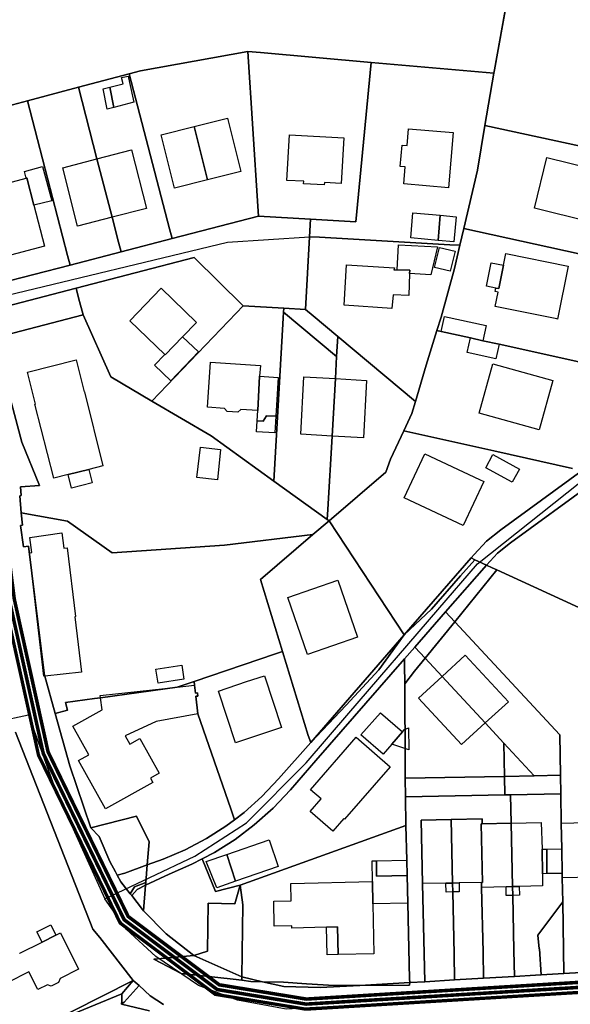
# Model space of a CAD drawing. Extents: x 577960 to 582939, y 6017202 to 6023066.
# Tile 22 of 217: x 580970 to 581079, y 6018524 to 6018720. Entities that reach past the tile are written whole.
import ezdxf

# ---------------------------------------------------------------- set-up
doc = ezdxf.new("R2010")
doc.units = 0
doc.header["$MEASUREMENT"] = 0
doc.linetypes.add('D', pattern=[0])
for name, color, linetype in [('BF__ACCESS', 7, 'D'), ('LI__FLUR', 7, 'D'), ('LI__GEB', 7, 'Continuous'), ('LI__STRASSE', 7, 'Continuous')]:
    doc.layers.add(name, color=color, linetype=linetype)

msp = doc.modelspace()

# ---------------------------------------------------------------- linework, layer by layer
at = {"layer": 'BF__ACCESS', "color": 1, "linetype": 'D', "true_color": 0xff0000, "const_width": 0.7}
for points in [[(580928.39, 6018740.265), (580955.792, 6018676.72), (580961.793, 6018658.419), (580968.606, 6018604.809), (580975.334, 6018574.383), (580991.279, 6018541.623), (581009.421, 6018528.016), (581026.749, 6018525.176), (581084.491, 6018528.712), (581114.225, 6018529.912), (581131.795, 6018522.515)], [(580927.482, 6018739.845), (580954.856, 6018676.365), (580960.813, 6018658.198), (580967.619, 6018604.637), (580974.383, 6018574.051), (580990.485, 6018540.968), (581009.017, 6018527.069), (581026.698, 6018524.171), (581084.541, 6018527.713), (581114.042, 6018528.904), (581131.253, 6018521.658)]]:
    msp.add_lwpolyline(points, dxfattribs=at)
at = {"layer": 'BF__ACCESS', "color": 4, "linetype": 'D', "true_color": 0x00ffff, "const_width": 0.657}
msp.add_lwpolyline([(580926.574, 6018739.425), (580953.92, 6018676.011), (580959.833, 6018657.977), (580966.633, 6018604.466), (580973.432, 6018573.72), (580989.692, 6018540.313), (581008.613, 6018526.122), (581026.647, 6018523.166), (581084.592, 6018526.714), (581113.86, 6018527.896), (581130.712, 6018520.801)], dxfattribs=at)
at = {"layer": 'LI__FLUR', "color": 8, "linetype": 'D', "true_color": 0x808080}
for p, q in [((581064.204, 6018710.167), (581067.864, 6018730.089)), ((581067.864, 6018730.089), (581064.204, 6018710.167)), ((580993.761, 6018709.959), (581015.093, 6018713.787)), ((581015.093, 6018713.787), (580993.761, 6018709.959)), ((581015.093, 6018713.787), (581017.091, 6018683.02)), ((581017.091, 6018683.02), (581015.093, 6018713.787)), ((581015.093, 6018713.787), (581017.612, 6018713.567)), ((581017.612, 6018713.567), (581015.093, 6018713.787)), ((581017.612, 6018713.567), (581039.663, 6018711.617)), ((581039.663, 6018711.617), (581017.612, 6018713.567)), ((581039.663, 6018711.617), (581036.593, 6018679.911)), ((581036.593, 6018679.911), (581039.663, 6018711.617)), ((581064.084, 6018709.468), (581039.663, 6018711.617)), ((581039.663, 6018711.617), (581064.084, 6018709.468)), ((580981.366, 6018706.68), (580991.512, 6018709.369)), ((580991.512, 6018709.369), (580981.366, 6018706.68)), ((580991.512, 6018709.369), (580993.761, 6018709.959)), ((580993.761, 6018709.959), (580991.512, 6018709.369)), ((580999.537, 6018678.492), (580991.512, 6018709.369)), ((580991.512, 6018709.369), (580999.537, 6018678.492)), ((581062.334, 6018699.082), (581064.084, 6018709.468)), ((581064.084, 6018709.468), (581062.334, 6018699.082)), ((581064.084, 6018709.468), (581064.204, 6018710.167)), ((581064.204, 6018710.167), (581064.084, 6018709.468)), ((580981.366, 6018706.68), (580971.22, 6018703.991)), ((580971.22, 6018703.991), (580981.366, 6018706.68)), ((580985.074, 6018692.406), (580981.366, 6018706.68)), ((580981.366, 6018706.68), (580985.074, 6018692.406)), ((580948.34, 6018697.934), (580971.22, 6018703.991)), ((580971.22, 6018703.991), (580948.34, 6018697.934)), ((580971.22, 6018703.991), (580979.215, 6018673.214)), ((580979.215, 6018673.214), (580971.22, 6018703.991)), ((581060.834, 6018690.166), (581062.334, 6018699.082)), ((581062.334, 6018699.082), (581060.834, 6018690.166)), ((581093.043, 6018692.407), (581062.334, 6018699.082)), ((581062.334, 6018699.082), (581093.043, 6018692.407)), ((580988.082, 6018680.801), (580985.074, 6018692.406)), ((580985.074, 6018692.406), (580988.082, 6018680.801)), ((581058.105, 6018678.531), (581060.834, 6018690.166)), ((581060.834, 6018690.166), (581058.105, 6018678.531)), ((581017.091, 6018683.02), (581017.221, 6018681.021)), ((581017.221, 6018681.021), (581017.091, 6018683.02)), ((580989.371, 6018675.853), (580988.082, 6018680.801)), ((580988.082, 6018680.801), (580989.371, 6018675.853)), ((581017.221, 6018681.021), (581000.037, 6018676.553)), ((581000.037, 6018676.553), (581017.221, 6018681.021)), ((581027.606, 6018680.421), (581017.221, 6018681.021)), ((581017.221, 6018681.021), (581027.606, 6018680.421)), ((581027.406, 6018676.932), (581027.606, 6018680.421)), ((581027.606, 6018680.421), (581027.406, 6018676.932)), ((581036.593, 6018679.911), (581027.606, 6018680.421)), ((581027.606, 6018680.421), (581036.593, 6018679.911)), ((581000.037, 6018676.553), (580999.537, 6018678.492)), ((580999.537, 6018678.492), (581000.037, 6018676.553)), ((581057.325, 6018675.212), (581058.105, 6018678.531)), ((581058.105, 6018678.531), (581057.325, 6018675.212)), ((581086.733, 6018672.283), (581058.105, 6018678.531)), ((581058.105, 6018678.531), (581086.733, 6018672.283)), ((581000.037, 6018676.553), (580989.871, 6018673.914)), ((580989.871, 6018673.914), (581000.037, 6018676.553)), ((581026.576, 6018662.458), (581027.406, 6018676.932)), ((581027.406, 6018676.932), (581026.576, 6018662.458)), ((581029.406, 6018676.812), (581027.406, 6018676.932)), ((581027.406, 6018676.932), (581029.406, 6018676.812)), ((581055.325, 6018675.322), (581029.406, 6018676.812)), ((581029.406, 6018676.812), (581055.325, 6018675.322)), ((580989.871, 6018673.914), (580979.715, 6018671.275)), ((580979.715, 6018671.275), (580989.871, 6018673.914)), ((580989.871, 6018673.914), (580989.371, 6018675.853)), ((580989.371, 6018675.853), (580989.871, 6018673.914)), ((581057.325, 6018675.212), (581055.325, 6018675.322)), ((581055.325, 6018675.322), (581057.325, 6018675.212)), ((581056.235, 6018670.584), (581057.325, 6018675.212)), ((581057.325, 6018675.212), (581056.235, 6018670.584)), ((580979.215, 6018673.214), (580979.715, 6018671.275)), ((580979.715, 6018671.275), (580979.215, 6018673.214)), ((580980.904, 6018666.677), (581004.445, 6018672.794)), ((581004.445, 6018672.794), (580980.904, 6018666.677)), ((581004.445, 6018672.794), (581014.211, 6018663.168)), ((581014.211, 6018663.168), (581004.445, 6018672.794)), ((580979.715, 6018671.275), (580964.541, 6018667.337)), ((580964.541, 6018667.337), (580979.715, 6018671.275)), ((581053.605, 6018660.908), (581056.235, 6018670.584)), ((581056.235, 6018670.584), (581053.605, 6018660.908)), ((580965.311, 6018662.629), (580980.904, 6018666.677)), ((580980.904, 6018666.677), (580965.311, 6018662.629)), ((580980.904, 6018666.677), (580981.414, 6018664.748)), ((580981.414, 6018664.748), (580980.904, 6018666.677)), ((580981.414, 6018664.748), (580982.293, 6018661.359)), ((580982.293, 6018661.359), (580981.414, 6018664.748)), ((581014.211, 6018663.168), (581012.821, 6018661.729)), ((581012.821, 6018661.729), (581014.211, 6018663.168)), ((581022.278, 6018662.708), (581014.211, 6018663.168)), ((581014.211, 6018663.168), (581022.278, 6018662.708)), ((581022.228, 6018661.919), (581022.278, 6018662.708)), ((581022.278, 6018662.708), (581022.228, 6018661.919)), ((581022.278, 6018662.708), (581026.576, 6018662.458)), ((581026.576, 6018662.458), (581022.278, 6018662.708)), ((581026.576, 6018662.458), (581028.105, 6018661.179)), ((581028.105, 6018661.179), (581026.576, 6018662.458)), ((580982.293, 6018661.359), (580964.011, 6018656.611)), ((580964.011, 6018656.611), (580982.293, 6018661.359)), ((580987.801, 6018649.014), (580982.293, 6018661.359)), ((580982.293, 6018661.359), (580987.801, 6018649.014)), ((581012.821, 6018661.729), (580995.987, 6018644.206)), ((580995.987, 6018644.206), (581012.821, 6018661.729)), ((581020.306, 6018628.283), (581022.168, 6018660.709)), ((581022.168, 6018660.709), (581020.306, 6018628.283)), ((581022.168, 6018660.709), (581022.228, 6018661.919)), ((581022.228, 6018661.919), (581022.168, 6018660.709)), ((581022.228, 6018661.919), (581032.793, 6018653.092)), ((581032.793, 6018653.092), (581022.228, 6018661.919)), ((581028.105, 6018661.179), (581033.023, 6018657.07)), ((581033.023, 6018657.07), (581028.105, 6018661.179)), ((581052.765, 6018658.229), (581053.605, 6018660.908)), ((581053.605, 6018660.908), (581052.765, 6018658.229)), ((581032.793, 6018653.092), (581033.023, 6018657.07)), ((581033.023, 6018657.07), (581032.793, 6018653.092)), ((581033.023, 6018657.07), (581048.476, 6018644.155)), ((581048.476, 6018644.155), (581033.023, 6018657.07)), ((581050.596, 6018651.362), (581052.765, 6018658.229)), ((581052.765, 6018658.229), (581050.596, 6018651.362)), ((581052.765, 6018658.229), (581053.585, 6018658.049)), ((581053.585, 6018658.049), (581052.765, 6018658.229)), ((581053.585, 6018658.049), (581059.433, 6018656.77)), ((581059.433, 6018656.77), (581053.585, 6018658.049)), ((581059.433, 6018656.77), (581061.922, 6018656.22)), ((581061.922, 6018656.22), (581059.433, 6018656.77)), ((581061.922, 6018656.22), (581065.141, 6018655.52)), ((581065.141, 6018655.52), (581061.922, 6018656.22)), ((581065.141, 6018655.52), (581082.224, 6018651.772)), ((581082.224, 6018651.772), (581065.141, 6018655.52)), ((581032.793, 6018653.092), (581032.543, 6018648.684)), ((581032.543, 6018648.684), (581032.793, 6018653.092)), ((580965.98, 6018651.553), (580970.137, 6018636.05)), ((580970.137, 6018636.05), (580965.98, 6018651.553)), ((581048.476, 6018644.155), (581050.596, 6018651.362)), ((581050.596, 6018651.362), (581048.476, 6018644.155)), ((580995.987, 6018644.206), (580987.801, 6018649.014)), ((580987.801, 6018649.014), (580995.987, 6018644.206)), ((581032.543, 6018648.684), (581031.882, 6018637.239)), ((581031.882, 6018637.239), (581032.543, 6018648.684)), ((581007.782, 6018637.279), (580995.987, 6018644.206)), ((580995.987, 6018644.206), (581007.782, 6018637.279)), ((581047.777, 6018641.756), (581048.476, 6018644.155)), ((581048.476, 6018644.155), (581047.777, 6018641.756)), ((581046.167, 6018638.288), (581047.777, 6018641.756)), ((581047.777, 6018641.756), (581046.167, 6018638.288)), ((581020.306, 6018628.283), (581007.782, 6018637.279)), ((581007.782, 6018637.279), (581020.306, 6018628.283)), ((581031.882, 6018637.239), (581031.042, 6018622.645)), ((581031.042, 6018622.645), (581031.882, 6018637.239)), ((581046.167, 6018638.288), (581043.538, 6018632.64)), ((581043.538, 6018632.64), (581046.167, 6018638.288)), ((581064.07, 6018634.299), (581046.167, 6018638.288)), ((581046.167, 6018638.288), (581064.07, 6018634.299)), ((581095.718, 6018636.688), (581067.408, 6018615.967)), ((581067.408, 6018615.967), (581095.718, 6018636.688)), ((580970.137, 6018636.05), (580973.645, 6018627.414)), ((580973.645, 6018627.414), (580970.137, 6018636.05)), ((581079.794, 6018630.8), (581064.07, 6018634.299)), ((581064.07, 6018634.299), (581079.794, 6018630.8)), ((581043.538, 6018632.64), (581042.608, 6018630.061)), ((581042.608, 6018630.061), (581043.538, 6018632.64)), ((581042.608, 6018630.061), (581031.292, 6018620.386)), ((581031.292, 6018620.386), (581042.608, 6018630.061)), ((581081.663, 6018630.38), (581065.498, 6018618.566)), ((581065.498, 6018618.566), (581081.663, 6018630.38)), ((580973.645, 6018627.414), (580969.857, 6018627.124)), ((580969.857, 6018627.124), (580973.645, 6018627.414)), ((580969.857, 6018627.124), (580969.987, 6018625.384)), ((580969.987, 6018625.384), (580969.857, 6018627.124)), ((581030.932, 6018620.646), (581020.306, 6018628.283)), ((581020.306, 6018628.283), (581030.932, 6018620.646)), ((580969.987, 6018625.384), (580969.687, 6018625.354)), ((580969.687, 6018625.354), (580969.987, 6018625.384)), ((580969.687, 6018625.354), (580969.997, 6018621.956)), ((580969.997, 6018621.956), (580969.687, 6018625.354)), ((580969.997, 6018621.956), (580970.226, 6018619.527)), ((580970.226, 6018619.527), (580969.997, 6018621.956)), ((580969.997, 6018621.956), (580979.213, 6018620.287)), ((580979.213, 6018620.287), (580969.997, 6018621.956)), ((581031.042, 6018622.645), (581030.932, 6018620.646)), ((581030.932, 6018620.646), (581031.042, 6018622.645)), ((580970.226, 6018619.527), (580969.827, 6018619.467)), ((580969.827, 6018619.467), (580970.226, 6018619.527)), ((580969.827, 6018619.467), (580970.466, 6018615.209)), ((580970.466, 6018615.209), (580969.827, 6018619.467)), ((580979.213, 6018620.287), (580988.069, 6018614.019)), ((580988.069, 6018614.019), (580979.213, 6018620.287)), ((581028.083, 6018617.647), (581031.292, 6018620.386)), ((581031.292, 6018620.386), (581028.083, 6018617.647)), ((581031.292, 6018620.386), (581030.932, 6018620.646)), ((581030.932, 6018620.646), (581031.292, 6018620.386)), ((581046.245, 6018597.685), (581031.292, 6018620.386)), ((581031.292, 6018620.386), (581046.245, 6018597.685)), ((581010.47, 6018615.558), (581028.083, 6018617.647)), ((581028.083, 6018617.647), (581010.47, 6018615.558)), ((581017.636, 6018608.701), (581028.083, 6018617.647)), ((581028.083, 6018617.647), (581017.636, 6018608.701)), ((581065.498, 6018618.566), (581062.649, 6018616.327)), ((581062.649, 6018616.327), (581065.498, 6018618.566)), ((580970.466, 6018615.209), (580971.456, 6018615.359)), ((580971.456, 6018615.359), (580970.466, 6018615.209)), ((580971.456, 6018615.359), (580974.633, 6018589.54)), ((580974.633, 6018589.54), (580971.456, 6018615.359)), ((580988.069, 6018614.019), (581010.47, 6018615.558)), ((581010.47, 6018615.558), (580988.069, 6018614.019)), ((581062.649, 6018616.327), (581060.19, 6018613.688)), ((581060.19, 6018613.688), (581062.649, 6018616.327)), ((581067.408, 6018615.967), (581064.828, 6018613.958)), ((581064.828, 6018613.958), (581067.408, 6018615.967)), ((581060.19, 6018613.688), (581059.57, 6018612.978)), ((581059.57, 6018612.978), (581060.19, 6018613.688)), ((581064.828, 6018613.958), (581062.619, 6018611.579)), ((581062.619, 6018611.579), (581064.828, 6018613.958)), ((581059.57, 6018612.978), (581046.245, 6018597.685)), ((581046.245, 6018597.685), (581059.57, 6018612.978)), ((581054.492, 6018602.253), (581062.619, 6018611.579)), ((581062.619, 6018611.579), (581054.492, 6018602.253)), ((581057.47, 6018609.426), (581060.305, 6018612.641)), ((581060.305, 6018612.641), (581057.47, 6018609.426)), ((581060.305, 6018612.641), (581059.57, 6018612.978)), ((581059.57, 6018612.978), (581060.305, 6018612.641)), ((581060.305, 6018612.641), (581062.619, 6018611.579)), ((581062.619, 6018611.579), (581060.305, 6018612.641)), ((581062.619, 6018611.579), (581063.779, 6018611.049)), ((581063.779, 6018611.049), (581062.619, 6018611.579)), ((581051.712, 6018602.818), (581057.47, 6018609.426)), ((581057.47, 6018609.426), (581051.712, 6018602.818)), ((581064.698, 6018610.629), (581056.311, 6018600.294)), ((581056.311, 6018600.294), (581064.698, 6018610.629)), ((581063.779, 6018611.049), (581064.698, 6018610.629)), ((581064.698, 6018610.629), (581063.779, 6018611.049)), ((581064.698, 6018610.629), (581082.771, 6018602.352)), ((581082.771, 6018602.352), (581064.698, 6018610.629)), ((581022.024, 6018594.387), (581017.636, 6018608.701)), ((581017.636, 6018608.701), (581022.024, 6018594.387)), ((581046.245, 6018597.685), (581051.712, 6018602.818)), ((581051.712, 6018602.818), (581046.245, 6018597.685)), ((581048.384, 6018595.256), (581054.492, 6018602.253)), ((581054.492, 6018602.253), (581048.384, 6018595.256)), ((581054.492, 6018602.253), (581056.311, 6018600.294)), ((581056.311, 6018600.294), (581054.492, 6018602.253)), ((581056.311, 6018600.294), (581050.433, 6018593.047)), ((581050.433, 6018593.047), (581056.311, 6018600.294)), ((581056.311, 6018600.294), (581077.212, 6018577.743)), ((581077.212, 6018577.743), (581056.311, 6018600.294)), ((581046.245, 6018597.685), (581027.652, 6018576.25)), ((581027.652, 6018576.25), (581046.245, 6018597.685)), ((581041.176, 6018590.697), (581046.245, 6018597.685)), ((581046.245, 6018597.685), (581041.176, 6018590.697)), ((581004.401, 6018588.42), (581020.625, 6018593.927)), ((581020.625, 6018593.927), (581004.401, 6018588.42)), ((581020.625, 6018593.927), (581022.024, 6018594.387)), ((581022.024, 6018594.387), (581020.625, 6018593.927)), ((581027.151, 6018577.674), (581022.024, 6018594.387)), ((581022.024, 6018594.387), (581027.151, 6018577.674)), ((581046.344, 6018592.917), (581048.384, 6018595.256)), ((581048.384, 6018595.256), (581046.344, 6018592.917)), ((581050.433, 6018593.047), (581048.384, 6018595.256)), ((581048.384, 6018595.256), (581050.433, 6018593.047)), ((581028.68, 6018572.656), (581046.344, 6018592.917)), ((581046.344, 6018592.917), (581028.68, 6018572.656)), ((581046.324, 6018591.687), (581046.344, 6018592.917)), ((581046.344, 6018592.917), (581046.324, 6018591.687)), ((581046.354, 6018587.899), (581046.324, 6018591.687)), ((581046.324, 6018591.687), (581046.354, 6018587.899)), ((581048.324, 6018590.448), (581050.433, 6018593.047)), ((581050.433, 6018593.047), (581048.324, 6018590.448)), ((581050.433, 6018593.047), (581053.791, 6018589.408)), ((581053.791, 6018589.408), (581050.433, 6018593.047)), ((581034.685, 6018583.671), (581041.176, 6018590.697)), ((581041.176, 6018590.697), (581034.685, 6018583.671)), ((581046.354, 6018587.899), (581048.324, 6018590.448)), ((581048.324, 6018590.448), (581046.354, 6018587.899)), ((580974.633, 6018589.54), (580974.663, 6018589.45)), ((580974.663, 6018589.45), (580974.633, 6018589.54)), ((580974.663, 6018589.45), (580976.762, 6018582.023)), ((580976.762, 6018582.023), (580974.663, 6018589.45)), ((581001.012, 6018587.27), (581004.401, 6018588.42)), ((581004.401, 6018588.42), (581001.012, 6018587.27)), ((581004.401, 6018588.42), (581004.486, 6018587.67)), ((581004.486, 6018587.67), (581004.401, 6018588.42)), ((581046.453, 6018571.696), (581046.354, 6018587.899)), ((581046.354, 6018587.899), (581046.453, 6018571.696)), ((581053.791, 6018589.408), (581062.378, 6018580.132)), ((581062.378, 6018580.132), (581053.791, 6018589.408)), ((580985.792, 6018585.166), (581001.012, 6018587.27)), ((581001.012, 6018587.27), (580985.792, 6018585.166)), ((581004.486, 6018587.67), (581004.67, 6018586.051)), ((581004.67, 6018586.051), (581004.486, 6018587.67)), ((581004.67, 6018586.051), (581005.07, 6018586.101)), ((581005.07, 6018586.101), (581004.67, 6018586.051)), ((581005.07, 6018586.101), (581005.15, 6018585.501)), ((581005.15, 6018585.501), (581005.07, 6018586.101)), ((580978.821, 6018584.202), (580984.59, 6018585)), ((580984.59, 6018585), (580978.821, 6018584.202)), ((580979.221, 6018582.712), (580978.821, 6018584.202)), ((580978.821, 6018584.202), (580979.221, 6018582.712)), ((580984.59, 6018585), (580985.792, 6018585.166)), ((580985.792, 6018585.166), (580984.59, 6018585)), ((581005.15, 6018585.501), (581004.74, 6018585.451)), ((581004.74, 6018585.451), (581005.15, 6018585.501)), ((581004.74, 6018585.451), (581005.14, 6018581.922)), ((581005.14, 6018581.922), (581004.74, 6018585.451)), ((580976.762, 6018582.023), (580979.221, 6018582.712)), ((580979.221, 6018582.712), (580976.762, 6018582.023)), ((580979.66, 6018571.617), (580976.762, 6018582.023)), ((580976.762, 6018582.023), (580979.66, 6018571.617)), ((581005.14, 6018581.922), (581011.704, 6018563.019)), ((581011.704, 6018563.019), (581005.14, 6018581.922)), ((581027.652, 6018576.25), (581034.685, 6018583.671)), ((581034.685, 6018583.671), (581027.652, 6018576.25)), ((581062.378, 6018580.132), (581066.106, 6018576.104)), ((581066.106, 6018576.104), (581062.378, 6018580.132)), ((580984.276, 6018539.121), (580968.875, 6018578.284)), ((580968.875, 6018578.284), (580984.276, 6018539.121)), ((581021.233, 6018568.988), (581027.652, 6018576.25)), ((581027.652, 6018576.25), (581021.233, 6018568.988)), ((581027.652, 6018576.25), (581027.151, 6018577.674)), ((581027.151, 6018577.674), (581027.652, 6018576.25)), ((581066.106, 6018576.104), (581066.235, 6018569.506)), ((581072.113, 6018569.616), (581066.106, 6018576.104)), ((581066.235, 6018569.506), (581066.106, 6018576.104)), ((581066.106, 6018576.104), (581072.113, 6018569.616)), ((581077.212, 6018577.743), (581077.351, 6018569.716)), ((581077.351, 6018569.716), (581077.212, 6018577.743)), ((581023.582, 6018566.808), (581028.68, 6018572.656)), ((581028.68, 6018572.656), (581023.582, 6018566.808)), ((580983.828, 6018559.282), (580979.66, 6018571.617)), ((580979.66, 6018571.617), (580983.828, 6018559.282)), ((581046.473, 6018569.147), (581046.453, 6018571.696)), ((581046.453, 6018571.696), (581046.473, 6018569.147)), ((581017.934, 6018565.499), (581021.233, 6018568.988)), ((581021.233, 6018568.988), (581017.934, 6018565.499)), ((581066.235, 6018569.506), (581046.473, 6018569.147)), ((581046.473, 6018569.147), (581066.235, 6018569.506)), ((581046.473, 6018569.147), (581046.493, 6018565.438)), ((581046.493, 6018565.438), (581046.473, 6018569.147)), ((581066.235, 6018569.506), (581072.113, 6018569.616)), ((581072.113, 6018569.616), (581066.235, 6018569.506)), ((581066.305, 6018565.808), (581066.235, 6018569.506)), ((581066.235, 6018569.506), (581066.305, 6018565.808)), ((581072.113, 6018569.616), (581077.351, 6018569.716)), ((581077.351, 6018569.716), (581072.113, 6018569.616)), ((581077.351, 6018569.716), (581077.421, 6018566.017)), ((581077.421, 6018566.017), (581077.351, 6018569.716)), ((581020.173, 6018563.2), (581023.582, 6018566.808)), ((581023.582, 6018566.808), (581020.173, 6018563.2)), ((581014.355, 6018562.34), (581017.934, 6018565.499)), ((581017.934, 6018565.499), (581014.355, 6018562.34)), ((581046.493, 6018565.438), (581066.305, 6018565.808)), ((581066.305, 6018565.808), (581046.493, 6018565.438)), ((581046.493, 6018565.438), (581046.605, 6018559.722)), ((581046.605, 6018559.722), (581046.493, 6018565.438)), ((581067.425, 6018565.828), (581066.305, 6018565.808)), ((581066.305, 6018565.808), (581067.425, 6018565.828)), ((581077.421, 6018566.017), (581067.425, 6018565.828)), ((581067.425, 6018565.828), (581077.421, 6018566.017)), ((581067.544, 6018560.17), (581067.425, 6018565.828)), ((581067.425, 6018565.828), (581067.544, 6018560.17)), ((581077.421, 6018566.017), (581077.531, 6018560.21)), ((581077.531, 6018560.21), (581077.421, 6018566.017)), ((581011.704, 6018563.019), (581012.446, 6018560.881)), ((581012.446, 6018560.881), (581011.704, 6018563.019)), ((581012.446, 6018560.881), (581014.355, 6018562.34)), ((581014.355, 6018562.34), (581012.446, 6018560.881)), ((581016.394, 6018559.851), (581020.173, 6018563.2)), ((581020.173, 6018563.2), (581016.394, 6018559.851)), ((580992.974, 6018561.571), (580983.828, 6018559.282)), ((580983.828, 6018559.282), (580992.974, 6018561.571)), ((580995.452, 6018556.443), (580992.974, 6018561.571)), ((580992.974, 6018561.571), (580995.452, 6018556.443)), ((581012.446, 6018560.881), (581010.717, 6018559.562)), ((581010.717, 6018559.562), (581012.446, 6018560.881)), ((581049.62, 6018560.765), (581055.579, 6018560.9)), ((581055.579, 6018560.9), (581049.62, 6018560.765)), ((581049.906, 6018548.189), (581049.62, 6018560.765)), ((581049.62, 6018560.765), (581049.906, 6018548.189)), ((581055.579, 6018560.9), (581061.767, 6018561.04)), ((581061.767, 6018561.04), (581055.579, 6018560.9)), ((581055.868, 6018548.255), (581055.579, 6018560.9)), ((581055.579, 6018560.9), (581055.868, 6018548.255)), ((581061.767, 6018561.04), (581061.777, 6018560.03)), ((581061.777, 6018560.03), (581061.767, 6018561.04)), ((580983.828, 6018559.282), (580985.477, 6018557.513)), ((580985.477, 6018557.513), (580983.828, 6018559.282)), ((581010.717, 6018559.562), (581006.888, 6018557.153)), ((581006.888, 6018557.153), (581010.717, 6018559.562)), ((581012.566, 6018556.933), (581016.394, 6018559.851)), ((581016.394, 6018559.851), (581012.566, 6018556.933)), ((581046.605, 6018559.722), (581013.561, 6018547.869)), ((581013.561, 6018547.869), (581046.605, 6018559.722)), ((581046.759, 6018552.858), (581046.605, 6018559.722)), ((581046.605, 6018559.722), (581046.759, 6018552.858)), ((581061.826, 6018548.385), (581061.567, 6018560.03)), ((581061.567, 6018560.03), (581061.777, 6018560.03)), ((581061.777, 6018560.03), (581061.567, 6018560.03)), ((581061.567, 6018560.03), (581061.826, 6018548.385)), ((581061.777, 6018560.03), (581067.544, 6018560.17)), ((581067.544, 6018560.17), (581061.777, 6018560.03)), ((581067.544, 6018560.17), (581067.814, 6018547.575)), ((581067.814, 6018547.575), (581067.544, 6018560.17)), ((581077.531, 6018560.21), (581077.62, 6018555.102)), ((581077.62, 6018555.102), (581077.531, 6018560.21)), ((580985.477, 6018557.513), (580987.646, 6018552.585)), ((580987.646, 6018552.585), (580985.477, 6018557.513)), ((580995.081, 6018551.879), (580995.452, 6018556.443)), ((580995.452, 6018556.443), (580995.081, 6018551.879)), ((581006.888, 6018557.153), (581002.629, 6018554.914)), ((581002.629, 6018554.914), (581006.888, 6018557.153)), ((581008.487, 6018554.384), (581012.566, 6018556.933)), ((581012.566, 6018556.933), (581008.487, 6018554.384)), ((581002.629, 6018554.914), (580998.251, 6018553.055)), ((580998.251, 6018553.055), (581002.629, 6018554.914)), ((581005.988, 6018553.085), (581008.487, 6018554.384)), ((581008.487, 6018554.384), (581005.988, 6018553.085)), ((581077.62, 6018555.102), (581077.71, 6018550.194)), ((581077.71, 6018550.194), (581077.62, 6018555.102)), ((580987.646, 6018552.585), (580988.755, 6018550.536)), ((580988.755, 6018550.536), (580987.646, 6018552.585)), ((580998.251, 6018553.055), (580995.081, 6018551.879)), ((580995.081, 6018551.879), (580998.251, 6018553.055)), ((581003.989, 6018552.035), (581005.988, 6018553.085)), ((581005.988, 6018553.085), (581003.989, 6018552.035)), ((581008.707, 6018546.557), (581005.988, 6018553.085)), ((581005.988, 6018553.085), (581008.707, 6018546.557)), ((581046.828, 6018549.771), (581046.759, 6018552.858)), ((581046.759, 6018552.858), (581046.828, 6018549.771)), ((580988.755, 6018550.536), (580989.125, 6018549.856)), ((580989.125, 6018549.856), (580988.755, 6018550.536)), ((580990.624, 6018550.226), (580995.081, 6018551.879)), ((580995.081, 6018551.879), (580990.624, 6018550.226)), ((580995.081, 6018551.879), (580994.794, 6018548.357)), ((580994.794, 6018548.357), (580995.081, 6018551.879)), ((580999.43, 6018550.066), (581003.989, 6018552.035)), ((581003.989, 6018552.035), (580999.43, 6018550.066)), ((580989.125, 6018549.856), (580990.624, 6018550.226)), ((580990.624, 6018550.226), (580989.125, 6018549.856)), ((580989.844, 6018548.527), (580989.125, 6018549.856)), ((580989.125, 6018549.856), (580989.844, 6018548.527)), ((580991.703, 6018546.118), (580989.844, 6018548.527)), ((580989.844, 6018548.527), (580991.703, 6018546.118)), ((580994.75, 6018547.818), (580999.43, 6018550.066)), ((580999.43, 6018550.066), (580994.75, 6018547.818)), ((581046.95, 6018544.298), (581046.828, 6018549.771)), ((581046.828, 6018549.771), (581046.95, 6018544.298)), ((581077.71, 6018550.194), (581077.72, 6018549.294)), ((581077.72, 6018549.294), (581077.71, 6018550.194)), ((581077.72, 6018549.294), (581077.807, 6018544.561)), ((581077.807, 6018544.561), (581077.72, 6018549.294)), ((580992.513, 6018547.517), (580991.703, 6018546.118)), ((580991.703, 6018546.118), (580992.513, 6018547.517)), ((580993.063, 6018547.007), (580991.983, 6018545.788)), ((580991.983, 6018545.788), (580993.063, 6018547.007)), ((580994.794, 6018548.357), (580992.513, 6018547.517)), ((580992.513, 6018547.517), (580994.794, 6018548.357)), ((580994.75, 6018547.818), (580993.063, 6018547.007)), ((580993.063, 6018547.007), (580994.75, 6018547.818)), ((580994.34, 6018542.767), (580994.75, 6018547.818)), ((580994.75, 6018547.818), (580994.34, 6018542.767)), ((580994.794, 6018548.357), (580994.75, 6018547.818)), ((580994.75, 6018547.818), (580994.794, 6018548.357)), ((581013.561, 6018547.869), (581008.707, 6018546.557)), ((581008.707, 6018546.557), (581013.561, 6018547.869)), ((581013.561, 6018547.869), (581012.535, 6018544.128)), ((581012.535, 6018544.128), (581013.561, 6018547.869)), ((581014.144, 6018543.918), (581013.561, 6018547.869)), ((581013.561, 6018547.869), (581014.144, 6018543.918)), ((581050.369, 6018528.614), (581049.906, 6018548.189)), ((581049.906, 6018548.189), (581050.369, 6018528.614)), ((581055.908, 6018546.496), (581055.868, 6018548.255)), ((581055.868, 6018548.255), (581055.908, 6018546.496)), ((581061.666, 6018547.416), (581061.616, 6018548.385)), ((581061.616, 6018548.385), (581061.826, 6018548.385)), ((581061.826, 6018548.385), (581061.616, 6018548.385)), ((581061.616, 6018548.385), (581061.666, 6018547.416)), ((581061.965, 6018534.491), (581061.666, 6018547.416)), ((581061.666, 6018547.416), (581061.965, 6018534.491)), ((581067.814, 6018547.575), (581067.854, 6018545.806)), ((581067.854, 6018545.806), (581067.814, 6018547.575)), ((580991.983, 6018545.788), (580991.703, 6018546.118)), ((580991.703, 6018546.118), (580991.983, 6018545.788)), ((580991.983, 6018545.788), (580994.122, 6018542.989)), ((580994.122, 6018542.989), (580991.983, 6018545.788)), ((581056.177, 6018534.141), (581055.908, 6018546.496)), ((581055.908, 6018546.496), (581056.177, 6018534.141)), ((581067.854, 6018545.806), (581068.083, 6018534.871)), ((581068.083, 6018534.871), (581067.854, 6018545.806)), ((581077.807, 6018544.561), (581072.885, 6018537.898)), ((581072.885, 6018537.898), (581077.807, 6018544.561)), ((581077.807, 6018544.561), (581078.069, 6018530.282)), ((581078.069, 6018530.282), (581077.807, 6018544.561)), ((580994.122, 6018542.989), (580994.34, 6018542.767)), ((580994.34, 6018542.767), (580994.122, 6018542.989)), ((580998.83, 6018538.191), (580994.34, 6018542.767)), ((580994.34, 6018542.767), (580998.83, 6018538.191)), ((581007.217, 6018544.258), (581007.097, 6018534.692)), ((581007.097, 6018534.692), (581007.217, 6018544.258)), ((581012.535, 6018544.128), (581007.217, 6018544.258)), ((581007.217, 6018544.258), (581012.535, 6018544.128)), ((581013.904, 6018529.584), (581014.144, 6018543.918)), ((581014.144, 6018543.918), (581013.904, 6018529.584)), ((581047.301, 6018529.204), (581046.95, 6018544.298)), ((581046.95, 6018544.298), (581047.301, 6018529.204)), ((580985.613, 6018537.399), (580984.276, 6018539.121)), ((580984.276, 6018539.121), (580985.613, 6018537.399)), ((580992.252, 6018528.845), (580985.613, 6018537.399)), ((580985.613, 6018537.399), (580992.252, 6018528.845)), ((581004.338, 6018533.823), (580998.83, 6018538.191)), ((580998.83, 6018538.191), (581004.338, 6018533.823)), ((581072.885, 6018537.898), (581073.105, 6018535.165)), ((581073.105, 6018535.165), (581072.885, 6018537.898)), ((581068.083, 6018534.871), (581068.193, 6018529.693)), ((581068.193, 6018529.693), (581068.083, 6018534.871)), ((581073.105, 6018535.165), (581073.195, 6018535.167)), ((581073.195, 6018535.167), (581073.105, 6018535.165)), ((581073.195, 6018535.167), (581073.529, 6018530.011)), ((581073.529, 6018530.011), (581073.195, 6018535.167)), ((581004.338, 6018533.823), (580996.411, 6018533.093)), ((580996.411, 6018533.093), (581004.338, 6018533.823)), ((580996.411, 6018533.093), (581001.858, 6018530.294)), ((581001.858, 6018530.294), (580996.411, 6018533.093)), ((581007.097, 6018534.692), (581004.338, 6018533.823)), ((581004.338, 6018533.823), (581007.097, 6018534.692)), ((581013.904, 6018529.584), (581004.338, 6018533.823)), ((581004.338, 6018533.823), (581013.904, 6018529.584)), ((581056.297, 6018528.973), (581056.177, 6018534.141)), ((581056.177, 6018534.141), (581056.297, 6018528.973)), ((581062.075, 6018529.323), (581061.965, 6018534.491)), ((581061.965, 6018534.491), (581062.075, 6018529.323)), ((581078.069, 6018530.282), (581097.491, 6018531.451)), ((581097.491, 6018531.451), (581078.069, 6018530.282)), ((581001.858, 6018530.294), (581012.192, 6018529.167)), ((581012.192, 6018529.167), (581001.858, 6018530.294)), ((581012.192, 6018529.167), (581013.893, 6018528.932)), ((581013.893, 6018528.932), (581012.192, 6018529.167)), ((581013.893, 6018528.932), (581013.904, 6018529.584)), ((581013.904, 6018529.584), (581013.893, 6018528.932)), ((581015.735, 6018528.678), (581013.893, 6018528.932)), ((581013.893, 6018528.932), (581015.735, 6018528.678)), ((581018.065, 6018528.638), (581013.904, 6018529.584)), ((581013.904, 6018529.584), (581018.065, 6018528.638)), ((581047.35, 6018528.459), (581047.301, 6018529.204)), ((581047.301, 6018529.204), (581047.35, 6018528.459)), ((581056.297, 6018528.973), (581050.369, 6018528.614)), ((581050.369, 6018528.614), (581056.297, 6018528.973)), ((581062.075, 6018529.323), (581056.297, 6018528.973)), ((581056.297, 6018528.973), (581062.075, 6018529.323)), ((581068.193, 6018529.693), (581062.075, 6018529.323)), ((581062.075, 6018529.323), (581068.193, 6018529.693)), ((581072.391, 6018529.943), (581068.193, 6018529.693)), ((581068.193, 6018529.693), (581072.391, 6018529.943)), ((581073.529, 6018530.011), (581072.391, 6018529.943)), ((581072.391, 6018529.943), (581073.529, 6018530.011)), ((581078.069, 6018530.282), (581073.529, 6018530.011)), ((581073.529, 6018530.011), (581078.069, 6018530.282)), ((580973.731, 6018519.537), (580992.252, 6018528.845)), ((580992.252, 6018528.845), (580973.731, 6018519.537)), ((580992.252, 6018528.845), (580990.023, 6018526.246)), ((580990.023, 6018526.246), (580992.252, 6018528.845)), ((580990.513, 6018524.587), (580993.472, 6018527.885)), ((580993.472, 6018527.885), (580990.513, 6018524.587)), ((580993.472, 6018527.885), (580992.252, 6018528.845)), ((580992.252, 6018528.845), (580993.472, 6018527.885)), ((580993.472, 6018527.885), (580995.691, 6018525.846)), ((580995.691, 6018525.846), (580993.472, 6018527.885)), ((581018.065, 6018528.638), (581015.735, 6018528.678)), ((581015.735, 6018528.678), (581018.065, 6018528.638)), ((581022.26, 6018527.685), (581018.065, 6018528.638)), ((581018.065, 6018528.638), (581022.248, 6018528.567)), ((581022.248, 6018528.567), (581018.065, 6018528.638)), ((581018.065, 6018528.638), (581022.26, 6018527.685)), ((581022.248, 6018528.567), (581026.773, 6018528.237)), ((581026.773, 6018528.237), (581022.248, 6018528.567)), ((581029.508, 6018527.455), (581022.26, 6018527.685)), ((581022.26, 6018527.685), (581029.508, 6018527.455)), ((581026.773, 6018528.237), (581032.311, 6018527.867)), ((581032.311, 6018527.867), (581026.773, 6018528.237)), ((581037.42, 6018527.9), (581029.508, 6018527.455)), ((581029.508, 6018527.455), (581037.42, 6018527.9)), ((581032.311, 6018527.867), (581037.42, 6018527.9)), ((581037.42, 6018527.9), (581032.311, 6018527.867)), ((581047.35, 6018528.459), (581037.42, 6018527.9)), ((581037.42, 6018527.9), (581047.35, 6018528.459)), ((581047.331, 6018527.964), (581037.42, 6018527.9)), ((581037.42, 6018527.9), (581047.331, 6018527.964)), ((581047.35, 6018528.459), (581047.331, 6018527.964)), ((581047.331, 6018527.964), (581047.35, 6018528.459)), ((581050.369, 6018528.614), (581047.35, 6018528.459)), ((581047.35, 6018528.459), (581050.369, 6018528.614)), ((580973.731, 6018519.537), (580990.023, 6018526.246)), ((580990.023, 6018526.246), (580973.731, 6018519.537)), ((580990.023, 6018526.246), (580989.994, 6018524.767)), ((580989.994, 6018524.767), (580990.023, 6018526.246)), ((580995.691, 6018525.846), (580998.333, 6018524.099)), ((580998.333, 6018524.099), (580995.691, 6018525.846)), ((580989.994, 6018524.767), (580989.982, 6018524.167)), ((580989.982, 6018524.167), (580989.994, 6018524.767)), ((580989.982, 6018524.167), (580990.513, 6018524.587)), ((580990.513, 6018524.587), (580989.982, 6018524.167)), ((580989.982, 6018524.167), (580995.501, 6018522.867)), ((580995.501, 6018522.867), (580989.982, 6018524.167))]:
    msp.add_line(p, q, dxfattribs=at)
at = {"layer": 'LI__GEB', "color": 5, "linetype": 'D', "true_color": 0x0000ff}
for p, q in [((580987.604, 6018706.67), (580990.293, 6018707.33)), ((580989.983, 6018708.599), (580991.302, 6018708.879)), ((580990.293, 6018707.33), (580989.983, 6018708.599)), ((580991.302, 6018708.879), (580991.572, 6018707.64)), ((580991.572, 6018707.64), (580992.421, 6018703.691)), ((580988.453, 6018702.672), (580987.604, 6018706.67)), ((580992.421, 6018703.691), (580988.453, 6018702.672)), ((581004.456, 6018698.883), (581011.054, 6018700.553)), ((581011.054, 6018700.553), (581013.702, 6018689.887)), ((580997.859, 6018697.204), (581004.456, 6018698.883)), ((581007.115, 6018688.228), (581004.456, 6018698.883)), ((581004.456, 6018698.883), (581007.115, 6018688.228)), ((581046.82, 6018695.054), (581047.1, 6018698.433)), ((581047.1, 6018698.433), (581055.976, 6018697.653)), ((581055.976, 6018697.653), (581055.086, 6018686.657)), ((581000.497, 6018686.569), (580997.859, 6018697.204)), ((581022.879, 6018688.147), (581023.399, 6018697.224)), ((581023.399, 6018697.224), (581034.245, 6018696.614)), ((581034.245, 6018696.614), (581033.724, 6018687.548)), ((580985.074, 6018692.406), (580991.951, 6018694.205)), ((580991.951, 6018694.205), (580994.929, 6018682.55)), ((581045.46, 6018690.916), (581045.83, 6018695.144)), ((581045.83, 6018695.144), (581046.82, 6018695.054)), ((580978.247, 6018690.627), (580985.074, 6018692.406)), ((580985.074, 6018692.406), (580988.082, 6018680.801)), ((580988.082, 6018680.801), (580985.074, 6018692.406)), ((581072.189, 6018682.599), (581074.659, 6018692.695)), ((581074.659, 6018692.695), (581088.433, 6018689.326)), ((580981.205, 6018679.012), (580978.247, 6018690.627)), ((581013.702, 6018689.887), (581007.115, 6018688.228)), ((581046.46, 6018690.836), (581045.46, 6018690.916)), ((581046.17, 6018687.447), (581046.46, 6018690.836)), ((580959.954, 6018685.679), (580970.97, 6018688.608)), ((580970.97, 6018688.608), (580971.08, 6018688.638)), ((580971.08, 6018688.638), (580972.499, 6018683.19)), ((581007.115, 6018688.228), (581000.497, 6018686.569)), ((581026.257, 6018687.958), (581022.879, 6018688.147)), ((581026.217, 6018687.478), (581026.257, 6018687.958)), ((581030.376, 6018687.738), (581030.346, 6018687.258)), ((581033.724, 6018687.548), (581030.376, 6018687.738)), ((581030.346, 6018687.258), (581026.217, 6018687.478)), ((581055.086, 6018686.657), (581046.17, 6018687.447)), ((580972.499, 6018683.19), (580974.627, 6018675.074)), ((580994.929, 6018682.55), (580988.082, 6018680.801)), ((581083.145, 6018679.92), (581072.189, 6018682.599)), ((580988.082, 6018680.801), (580981.205, 6018679.012)), ((581053.016, 6018676.202), (581053.426, 6018681.19)), ((581053.426, 6018681.19), (581056.585, 6018680.91)), ((581056.585, 6018680.91), (581056.155, 6018675.902)), ((581056.155, 6018675.902), (581053.016, 6018676.202)), ((580974.627, 6018675.074), (580966.881, 6018673.014)), ((581052.306, 6018670.814), (581053.256, 6018674.812)), ((581053.256, 6018674.812), (581056.385, 6018674.073)), ((581056.385, 6018674.073), (581055.435, 6018670.084)), ((581066.051, 6018671.264), (581066.521, 6018673.553)), ((581066.521, 6018673.553), (581078.926, 6018671.054)), ((581034.293, 6018663.298), (581034.753, 6018671.314)), ((581034.753, 6018671.314), (581044.289, 6018670.754)), ((581044.289, 6018670.754), (581044.209, 6018670.365)), ((581044.209, 6018670.365), (581044.879, 6018670.335)), ((581044.879, 6018670.335), (581047.368, 6018670.245)), ((581047.368, 6018670.245), (581047.338, 6018669.585)), ((581055.435, 6018670.084), (581052.306, 6018670.814)), ((581065.111, 6018666.586), (581066.051, 6018671.264)), ((581078.926, 6018671.054), (581076.796, 6018660.518)), ((581047.338, 6018669.585), (581047.178, 6018665.217)), ((580991.629, 6018660.17), (580997.877, 6018666.657)), ((580997.877, 6018666.657), (581004.904, 6018659.88)), ((581064.341, 6018665.996), (581064.491, 6018666.716)), ((581064.491, 6018666.716), (581065.111, 6018666.586)), ((581044.029, 6018665.337), (581043.819, 6018662.668)), ((581047.178, 6018665.217), (581044.029, 6018665.337)), ((581064.971, 6018665.866), (581064.341, 6018665.996)), ((581064.391, 6018663.017), (581064.971, 6018665.866)), ((581043.819, 6018662.668), (581034.293, 6018663.298)), ((581076.626, 6018660.548), (581064.391, 6018663.017)), ((581053.585, 6018658.049), (581054.245, 6018661.068)), ((581054.245, 6018661.068), (581062.582, 6018659.239)), ((581076.796, 6018660.518), (581076.626, 6018660.548)), ((580998.606, 6018653.453), (580991.629, 6018660.17)), ((581004.904, 6018659.88), (581002.135, 6018657.001)), ((581062.582, 6018659.239), (581061.922, 6018656.22)), ((581002.135, 6018657.001), (580998.656, 6018653.403)), ((580998.656, 6018653.403), (581002.135, 6018657.001)), ((581002.135, 6018657.001), (581005.294, 6018653.992)), ((581059.433, 6018656.77), (581053.585, 6018658.049)), ((581058.793, 6018653.851), (581059.433, 6018656.77)), ((581059.433, 6018656.77), (581061.922, 6018656.22)), ((581061.922, 6018656.22), (581059.433, 6018656.77)), ((581061.922, 6018656.22), (581065.141, 6018655.52)), ((581065.141, 6018655.52), (581064.501, 6018652.602)), ((580971.218, 6018649.934), (580980.904, 6018652.413)), ((580980.904, 6018652.413), (580982.513, 6018646.046)), ((580996.557, 6018651.333), (580998.606, 6018653.453)), ((580998.656, 6018653.403), (580998.606, 6018653.453)), ((580998.606, 6018653.453), (580998.656, 6018653.403)), ((581005.294, 6018653.992), (580999.765, 6018648.225)), ((581064.501, 6018652.602), (581058.793, 6018653.851)), ((580999.765, 6018648.225), (580996.557, 6018651.333)), ((581007.112, 6018642.967), (581007.663, 6018651.923)), ((581007.663, 6018651.923), (581017.629, 6018651.313)), ((581017.629, 6018651.313), (581017.469, 6018649.154)), ((581061.181, 6018641.836), (581063.901, 6018651.612)), ((581063.901, 6018651.612), (581075.856, 6018648.283)), ((580972.827, 6018643.597), (580971.218, 6018649.934)), ((581017.469, 6018649.154), (581017.098, 6018642.327)), ((581025.665, 6018637.599), (581026.295, 6018649.044)), ((581026.295, 6018649.044), (581032.543, 6018648.684)), ((581032.543, 6018648.684), (581031.882, 6018637.239)), ((581031.882, 6018637.239), (581032.543, 6018648.684)), ((581032.543, 6018648.684), (581038.74, 6018648.324)), ((581038.74, 6018648.324), (581038.12, 6018636.879)), ((581075.856, 6018648.283), (581073.137, 6018638.507)), ((580982.513, 6018646.046), (580982.613, 6018646.066)), ((580982.613, 6018646.066), (580986.24, 6018631.322)), ((580972.727, 6018643.567), (580972.827, 6018643.597)), ((580976.454, 6018628.843), (580972.727, 6018643.567)), ((581010.461, 6018642.747), (581007.112, 6018642.967)), ((581011.011, 6018642.147), (581010.461, 6018642.747)), ((581013.15, 6018642.007), (581011.011, 6018642.147)), ((581013.74, 6018642.537), (581013.15, 6018642.007)), ((581017.098, 6018642.327), (581013.74, 6018642.537)), ((581018.188, 6018640.198), (581018.798, 6018641.287)), ((581018.798, 6018641.287), (581020.697, 6018641.177)), ((581020.697, 6018641.177), (581020.497, 6018637.869)), ((581073.137, 6018638.507), (581061.181, 6018641.836)), ((581016.818, 6018638.099), (581016.958, 6018640.278)), ((581016.958, 6018640.278), (581018.188, 6018640.198)), ((581020.497, 6018637.869), (581016.818, 6018638.099)), ((581031.882, 6018637.239), (581025.665, 6018637.599)), ((581038.12, 6018636.879), (581031.882, 6018637.239)), ((581004.972, 6018628.983), (581005.683, 6018635.01)), ((581005.683, 6018635.01), (581009.641, 6018634.54)), ((581009.641, 6018634.54), (581009.051, 6018628.503)), ((581046.226, 6018624.944), (581050.335, 6018633.72)), ((581050.335, 6018633.72), (581061.271, 6018628.592)), ((581062.48, 6018630.951), (581063.9, 6018633.55)), ((581063.9, 6018633.55), (581069.188, 6018630.651)), ((580986.24, 6018631.322), (580983.431, 6018630.612)), ((581067.768, 6018628.052), (581062.48, 6018630.951)), ((580979.313, 6018629.563), (580976.454, 6018628.843)), ((580983.431, 6018630.612), (580979.313, 6018629.563)), ((580979.313, 6018629.563), (580983.431, 6018630.612)), ((580979.993, 6018626.864), (580979.313, 6018629.563)), ((580983.431, 6018630.612), (580984.111, 6018627.903)), ((581009.051, 6018628.503), (581004.972, 6018628.983)), ((581069.188, 6018630.651), (581067.768, 6018628.052)), ((580984.111, 6018627.903), (580979.993, 6018626.864)), ((581062.1, 6018628.202), (581058.001, 6018619.436)), ((581061.271, 6018628.592), (581062.1, 6018628.202)), ((581058.001, 6018619.436), (581046.226, 6018624.944)), ((580971.696, 6018617.078), (580978.063, 6018617.958)), ((580972.125, 6018614.079), (580971.696, 6018617.078)), ((580978.063, 6018617.958), (580978.493, 6018614.929)), ((580971.616, 6018614.009), (580972.125, 6018614.079)), ((580974.513, 6018589.43), (580971.616, 6018614.009)), ((580978.493, 6018614.929), (580979.132, 6018615.019)), ((580979.132, 6018615.019), (580980.801, 6018601.305)), ((581023.074, 6018605.082), (581033.01, 6018608.531)), ((581033.01, 6018608.531), (581036.938, 6018597.185)), ((581027.002, 6018593.747), (581023.074, 6018605.082)), ((580980.801, 6018601.305), (580980.681, 6018601.285)), ((580980.681, 6018601.285), (580982.02, 6018590.219)), ((581036.938, 6018597.185), (581027.002, 6018593.747)), ((581053.791, 6018589.408), (581058.39, 6018593.656)), ((581058.39, 6018593.656), (581067.006, 6018584.37)), ((580996.793, 6018590.827), (581001.947, 6018591.649)), ((581001.947, 6018591.649), (581002.387, 6018588.886)), ((580982.02, 6018590.219), (580974.663, 6018589.45)), ((580997.233, 6018588.065), (580996.793, 6018590.827)), ((580974.663, 6018589.45), (580974.513, 6018589.43)), ((581002.387, 6018588.886), (580997.233, 6018588.065)), ((581009.258, 6018586.498), (581014.876, 6018588.37)), ((581014.876, 6018588.37), (581018.409, 6018589.547)), ((581018.409, 6018589.547), (581021.84, 6018579.254)), ((581049.113, 6018585.09), (581053.791, 6018589.408)), ((581053.791, 6018589.408), (581062.378, 6018580.132)), ((581062.378, 6018580.132), (581053.791, 6018589.408)), ((580985.738, 6018585.601), (581001.012, 6018587.27)), ((581001.012, 6018587.27), (581004.486, 6018587.67)), ((581004.486, 6018587.67), (581004.67, 6018586.051)), ((581004.67, 6018586.051), (581005.07, 6018586.101)), ((581005.07, 6018586.101), (581005.15, 6018585.501)), ((581012.689, 6018576.204), (581009.258, 6018586.498)), ((580985.792, 6018585.166), (580985.738, 6018585.601)), ((580986.087, 6018582.726), (580985.792, 6018585.166)), ((581005.15, 6018585.501), (581004.74, 6018585.451)), ((581004.74, 6018585.451), (581005.14, 6018581.922)), ((581057.689, 6018575.834), (581049.113, 6018585.09)), ((581067.006, 6018584.37), (581062.378, 6018580.132)), ((580980.263, 6018579.485), (580986.087, 6018582.726)), ((581005.14, 6018581.922), (580996.893, 6018580.443)), ((580996.893, 6018580.443), (580990.688, 6018577.565)), ((581062.378, 6018580.132), (581057.689, 6018575.834)), ((580983.44, 6018573.777), (580980.263, 6018579.485)), ((581021.84, 6018579.254), (581012.689, 6018576.204)), ((581043.802, 6018575.946), (581045.903, 6018578.359)), ((581045.903, 6018578.359), (581046.29, 6018578.804)), ((581046.29, 6018578.804), (581047.122, 6018579.175)), ((581047.122, 6018579.175), (581047.153, 6018574.797)), ((580990.688, 6018577.565), (580991.593, 6018575.939)), ((580991.593, 6018575.939), (580993.627, 6018577.071)), ((580993.627, 6018577.071), (580997.489, 6018570.132)), ((581027.599, 6018566.857), (581036.694, 6018577.283)), ((581036.694, 6018577.283), (581043.46, 6018571.414)), ((581047.153, 6018574.797), (581043.802, 6018575.946)), ((580981.407, 6018572.646), (580983.44, 6018573.777)), ((580986.747, 6018563.052), (580981.407, 6018572.646)), ((580997.489, 6018570.132), (580995.712, 6018569.142)), ((581043.46, 6018571.414), (581034.35, 6018560.991)), ((580996.18, 6018568.302), (580986.747, 6018563.052)), ((580995.712, 6018569.142), (580996.18, 6018568.302)), ((581029.701, 6018565.031), (581027.599, 6018566.857)), ((581027.53, 6018562.533), (581029.701, 6018565.031)), ((581032.06, 6018558.584), (581027.53, 6018562.533)), ((581034.237, 6018561.09), (581032.06, 6018558.584)), ((581034.35, 6018560.991), (581034.237, 6018561.09)), ((581049.62, 6018560.765), (581055.579, 6018560.9)), ((581049.906, 6018548.189), (581049.62, 6018560.765)), ((581055.579, 6018560.9), (581061.767, 6018561.04)), ((581055.868, 6018548.255), (581055.579, 6018560.9)), ((581055.579, 6018560.9), (581055.868, 6018548.255)), ((581061.767, 6018561.04), (581061.777, 6018560.03)), ((581067.544, 6018560.17), (581073.542, 6018560.31)), ((581073.542, 6018560.31), (581073.702, 6018555.012)), ((581077.531, 6018560.21), (581082.569, 6018560.32)), ((581061.777, 6018560.03), (581061.567, 6018560.03)), ((581061.567, 6018560.03), (581061.826, 6018548.385)), ((581061.567, 6018560.03), (581061.777, 6018560.03)), ((581061.826, 6018548.385), (581061.567, 6018560.03)), ((581061.777, 6018560.03), (581067.544, 6018560.17)), ((581067.544, 6018560.17), (581067.814, 6018547.575)), ((581067.814, 6018547.575), (581067.544, 6018560.17)), ((581077.62, 6018555.102), (581077.531, 6018560.21)), ((581010.899, 6018553.943), (581019.38, 6018556.885)), ((581019.38, 6018556.885), (581021.15, 6018551.574)), ((581073.702, 6018555.012), (581073.801, 6018550.124)), ((581074.661, 6018555.032), (581077.62, 6018555.102)), ((581074.681, 6018550.144), (581074.661, 6018555.032)), ((581077.62, 6018555.102), (581077.71, 6018550.194)), ((581077.71, 6018550.194), (581077.62, 6018555.102)), ((581012.671, 6018548.627), (581010.899, 6018553.943)), ((581040.704, 6018552.723), (581046.759, 6018552.858)), ((581040.75, 6018549.641), (581040.704, 6018552.723)), ((581046.759, 6018552.858), (581046.828, 6018549.771)), ((581021.15, 6018551.574), (581012.671, 6018548.627)), ((581023.702, 6018548.211), (581039.933, 6018548.555)), ((581039.933, 6018548.555), (581040.024, 6018544.159)), ((581046.828, 6018549.771), (581040.75, 6018549.641)), ((581073.801, 6018550.124), (581073.811, 6018547.695)), ((581077.71, 6018550.194), (581074.681, 6018550.144)), ((581077.72, 6018549.294), (581077.71, 6018550.194)), ((581083.748, 6018549.444), (581077.72, 6018549.294)), ((581023.767, 6018544.753), (581023.702, 6018548.211)), ((581054.549, 6018548.235), (581049.906, 6018548.189)), ((581054.549, 6018548.235), (581055.868, 6018548.255)), ((581055.868, 6018548.255), (581054.549, 6018548.235)), ((581054.589, 6018546.466), (581054.549, 6018548.235)), ((581055.868, 6018548.255), (581057.188, 6018548.285)), ((581057.188, 6018548.285), (581055.868, 6018548.255)), ((581055.908, 6018546.496), (581055.868, 6018548.255)), ((581055.868, 6018548.255), (581055.908, 6018546.496)), ((581057.228, 6018546.526), (581055.908, 6018546.496)), ((581061.616, 6018548.385), (581057.188, 6018548.285)), ((581057.188, 6018548.285), (581057.228, 6018546.526)), ((581061.826, 6018548.385), (581061.616, 6018548.385)), ((581061.666, 6018547.416), (581061.616, 6018548.385)), ((581061.616, 6018548.385), (581061.826, 6018548.385)), ((581066.524, 6018547.545), (581061.666, 6018547.416)), ((581066.524, 6018547.545), (581067.814, 6018547.575)), ((581067.814, 6018547.575), (581066.524, 6018547.545)), ((581066.574, 6018545.776), (581066.524, 6018547.545)), ((581067.814, 6018547.575), (581069.163, 6018547.615)), ((581069.163, 6018547.615), (581067.814, 6018547.575)), ((581067.814, 6018547.575), (581067.854, 6018545.806)), ((581067.854, 6018545.806), (581067.814, 6018547.575)), ((581073.811, 6018547.695), (581069.163, 6018547.615)), ((581069.163, 6018547.615), (581069.203, 6018545.836)), ((581020.269, 6018544.675), (581023.767, 6018544.753)), ((581020.364, 6018539.678), (581020.269, 6018544.675)), ((581055.908, 6018546.496), (581054.589, 6018546.466)), ((581067.854, 6018545.806), (581066.574, 6018545.776)), ((581069.203, 6018545.836), (581067.854, 6018545.806)), ((581040.024, 6018544.159), (581040.23, 6018534.169)), ((580973.107, 6018538.587), (580975.878, 6018539.975)), ((580975.878, 6018539.975), (580976.908, 6018537.92)), ((581023.862, 6018539.733), (581020.364, 6018539.678)), ((581023.87, 6018539.313), (581023.862, 6018539.733)), ((581030.785, 6018539.473), (581023.87, 6018539.313)), ((581032.984, 6018539.524), (581030.785, 6018539.473)), ((581033.102, 6018534.018), (581032.984, 6018539.524)), ((580974.137, 6018536.532), (580973.107, 6018538.587)), ((580976.908, 6018537.92), (580974.137, 6018536.532)), ((580974.137, 6018536.532), (580976.908, 6018537.92)), ((580976.908, 6018537.92), (580977.801, 6018538.368)), ((580977.801, 6018538.368), (580981.42, 6018531.127)), ((580969.695, 6018534.306), (580974.137, 6018536.532)), ((580969.677, 6018534.342), (580969.695, 6018534.306)), ((581040.23, 6018534.169), (581033.102, 6018534.018)), ((580981.42, 6018531.127), (580977.712, 6018529.267)), ((580971.526, 6018530.604), (580967.328, 6018528.493)), ((580973.308, 6018527.058), (580971.526, 6018530.604)), ((580977.712, 6018529.267), (580977.427, 6018528.498)), ((580975.202, 6018528.008), (580973.308, 6018527.058)), ((580975.98, 6018527.772), (580975.202, 6018528.008)), ((580977.427, 6018528.498), (580975.98, 6018527.772))]:
    msp.add_line(p, q, dxfattribs=at)
at = {"layer": 'LI__GEB', "color": 5, "linetype": 'D', "true_color": 0x0100ff}
for p, q in [((580986.294, 6018706.35), (580987.604, 6018706.67)), ((580987.134, 6018702.332), (580986.294, 6018706.35)), ((580987.604, 6018706.67), (580988.453, 6018702.672)), ((580988.453, 6018702.672), (580987.134, 6018702.332)), ((580970.62, 6018689.927), (580974.248, 6018690.917)), ((580970.97, 6018688.608), (580970.62, 6018689.927)), ((580974.248, 6018690.917), (580976.067, 6018684.1)), ((580971.08, 6018688.638), (580970.97, 6018688.608)), ((580972.499, 6018683.19), (580971.08, 6018688.638)), ((580976.067, 6018684.1), (580972.499, 6018683.19)), ((581047.559, 6018676.712), (581047.999, 6018681.68)), ((581047.999, 6018681.68), (581053.426, 6018681.19)), ((581053.426, 6018681.19), (581053.016, 6018676.202)), ((581053.016, 6018676.202), (581047.559, 6018676.712)), ((581044.879, 6018670.335), (581045.129, 6018675.292)), ((581045.129, 6018675.292), (581052.886, 6018674.882)), ((581052.886, 6018674.882), (581051.577, 6018669.355)), ((581047.368, 6018670.245), (581044.879, 6018670.335)), ((581047.338, 6018669.585), (581047.368, 6018670.245)), ((581062.652, 6018667.086), (581063.602, 6018671.754)), ((581063.602, 6018671.754), (581066.051, 6018671.264)), ((581066.051, 6018671.264), (581065.111, 6018666.586)), ((581051.577, 6018669.355), (581047.338, 6018669.585)), ((581064.491, 6018666.716), (581062.652, 6018667.086)), ((581065.111, 6018666.586), (581064.491, 6018666.716)), ((581017.098, 6018642.327), (581017.469, 6018649.154)), ((581017.469, 6018649.154), (581021.177, 6018648.924)), ((581021.177, 6018648.924), (581020.697, 6018641.177)), ((581016.958, 6018640.278), (581017.098, 6018642.327)), ((581018.798, 6018641.287), (581018.188, 6018640.198)), ((581020.697, 6018641.177), (581018.798, 6018641.287)), ((581018.188, 6018640.198), (581016.958, 6018640.278)), ((581037.583, 6018577.754), (581041.511, 6018582.157)), ((581041.511, 6018582.157), (581045.903, 6018578.359)), ((581045.903, 6018578.359), (581043.802, 6018575.946)), ((581042.03, 6018573.91), (581037.583, 6018577.754)), ((581043.802, 6018575.946), (581042.03, 6018573.91)), ((581073.702, 6018555.012), (581074.661, 6018555.032)), ((581073.801, 6018550.124), (581073.702, 6018555.012)), ((581074.661, 6018555.032), (581074.681, 6018550.144)), ((581006.819, 6018552.528), (581010.899, 6018553.943)), ((581008.95, 6018547.333), (581006.819, 6018552.528)), ((581010.899, 6018553.943), (581012.671, 6018548.627)), ((581039.847, 6018552.721), (581040.704, 6018552.723)), ((581039.933, 6018548.555), (581039.847, 6018552.721)), ((581040.704, 6018552.723), (581040.75, 6018549.641)), ((581012.671, 6018548.627), (581008.95, 6018547.333)), ((581040.024, 6018544.159), (581039.933, 6018548.555)), ((581040.75, 6018549.641), (581046.828, 6018549.771)), ((581046.828, 6018549.771), (581046.95, 6018544.298)), ((581074.681, 6018550.144), (581073.801, 6018550.124)), ((581046.95, 6018544.298), (581040.024, 6018544.159)), ((581030.785, 6018539.473), (581032.984, 6018539.524)), ((581030.906, 6018533.971), (581030.785, 6018539.473)), ((581032.984, 6018539.524), (581033.102, 6018534.018)), ((581033.102, 6018534.018), (581030.906, 6018533.971))]:
    msp.add_line(p, q, dxfattribs=at)
at = {"layer": 'LI__STRASSE', "color": 251, "linetype": 'D', "true_color": 0x656464}
for p, q in [((581011.061, 6018675.848), (581027.406, 6018676.932)), ((580958.344, 6018663.173), (581011.061, 6018675.848)), ((581060.86, 6018611.829), (581091.453, 6018636.192)), ((581052.962, 6018602.653), (581060.86, 6018611.829)), ((581035.222, 6018582.066), (581052.962, 6018602.653)), ((580968.304, 6018597.203), (580971.452, 6018581.685)), ((581026.701, 6018572.176), (581035.222, 6018582.066)), ((580971.452, 6018581.685), (580923.154, 6018571.46)), ((580971.452, 6018581.685), (580976.813, 6018566.796)), ((581014.835, 6018560.281), (581026.701, 6018572.176)), ((580976.813, 6018566.796), (580986.655, 6018545.137)), ((581004.572, 6018553.638), (581014.835, 6018560.281)), ((580986.655, 6018545.137), (581004.572, 6018553.638)), ((580990.874, 6018539.117), (580986.655, 6018545.137)), ((580996.821, 6018533.63), (580990.874, 6018539.117)), ((581005.293, 6018527.862), (580996.821, 6018533.63)), ((581013.044, 6018524.978), (581005.293, 6018527.862)), ((581099.51, 6018527.413), (581074.59, 6018526.114)), ((581022.777, 6018523.175), (581013.044, 6018524.978)), ((581074.59, 6018526.114), (581022.777, 6018523.175))]:
    msp.add_line(p, q, dxfattribs=at)

doc.saveas('drawing.dxf')
